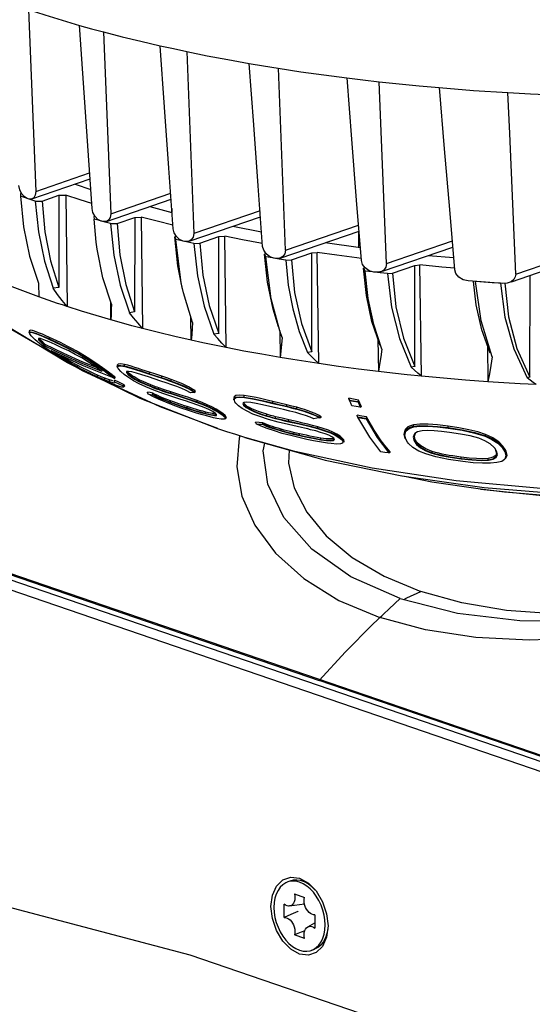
# Model space of a CAD drawing. Extents: x 0 to 420, y 0 to 297.
# Tile 60 of 65: x 355.59 to 362.96, y 212.89 to 227.04. Entities that reach past the tile are written whole.
import ezdxf

# ---------------------------------------------------------------- set-up
doc = ezdxf.new("R2010")
doc.units = 0
doc.header["$LTSCALE"] = 23.1
doc.layers.get('0').update_dxf_attribs({"linetype": 'CONTINUOUS'})
for name, color, linetype in [('02___PRT_ALL_AXES', 7, 'CONTINUOUS'), ('06___PRT_ALL_SURFS', 7, 'CONTINUOUS'), ('AXES', 7, 'CONTINUOUS')]:
    doc.layers.add(name, color=color, linetype=linetype)

msp = doc.modelspace()

# ---------------------------------------------------------------- linework, layer by layer
at = {"color": 7, "linetype": 'CONTINUOUS'}
for p, q in [((355.715, 227.181), (355.82, 224.57)), ((356.63, 224.322), (356.45, 226.956)), ((356.797, 226.861), (356.899, 224.248)), ((357.993, 226.579), (358.094, 223.966)), ((359.412, 223.727), (359.31, 226.339)), ((360.867, 223.533), (360.762, 226.145)), ((362.637, 225.403), (362.612, 225.99)), ((362.725, 223.381), (362.637, 225.403)), ((355.82, 224.57), (356.595, 224.835)), ((355.764, 224.462), (356.601, 224.748)), ((356.385, 224.674), (356.611, 224.597)), ((355.601, 224.537), (355.6, 224.503)), ((355.814, 224.43), (355.6, 224.503)), ((355.601, 224.537), (355.615, 224.541)), ((355.655, 224.494), (355.617, 224.538)), ((355.698, 224.469), (355.655, 224.494)), ((355.912, 224.43), (356.154, 224.513)), ((356.154, 224.513), (356.154, 223.188)), ((356.154, 224.513), (356.252, 224.513)), ((356.252, 224.513), (356.273, 222.915)), ((356.899, 224.248), (357.761, 224.543)), ((355.713, 224.463), (355.698, 224.469)), ((355.814, 224.43), (355.912, 224.43)), ((356.837, 224.138), (357.767, 224.456)), ((356.671, 224.213), (356.654, 224.207)), ((357.459, 224.351), (357.78, 224.268)), ((359.046, 224.292), (358.094, 223.966)), ((356.654, 224.207), (356.659, 224.172)), ((356.689, 223.84), (356.659, 224.172)), ((356.738, 224.15), (356.659, 224.172)), ((356.817, 224.128), (356.738, 224.15)), ((356.78, 224.138), (356.763, 224.142)), ((356.896, 224.107), (356.817, 224.128)), ((356.896, 224.107), (356.989, 224.109)), ((356.989, 224.109), (357.244, 224.196)), ((357.244, 224.196), (357.243, 222.838)), ((357.244, 224.196), (357.336, 224.198)), ((357.336, 224.198), (357.357, 222.6)), ((358.025, 223.854), (359.053, 224.205)), ((359.412, 223.727), (360.464, 224.086)), ((358.655, 224.069), (359.069, 223.99)), ((359.336, 223.611), (360.471, 224)), ((357.834, 223.921), (357.822, 223.917)), ((357.822, 223.917), (357.833, 223.88)), ((357.911, 223.256), (357.833, 223.88)), ((357.92, 223.861), (357.833, 223.88)), ((358.007, 223.842), (357.92, 223.861)), ((357.962, 223.851), (357.943, 223.855)), ((358.095, 223.823), (358.007, 223.842)), ((358.095, 223.823), (358.181, 223.827)), ((358.181, 223.827), (358.454, 223.92)), ((358.452, 222.529), (358.454, 223.92)), ((358.454, 223.92), (358.539, 223.924)), ((358.561, 222.326), (358.539, 223.924)), ((359.081, 223.821), (359.051, 223.827)), ((359.983, 223.833), (360.49, 223.765)), ((360.867, 223.533), (361.813, 223.857)), ((359.132, 223.675), (359.111, 223.668)), ((359.111, 223.668), (359.129, 223.629)), ((359.497, 223.587), (359.792, 223.688)), ((359.789, 222.265), (359.792, 223.688)), ((359.792, 223.688), (359.87, 223.693)), ((359.892, 222.095), (359.87, 223.693)), ((360.806, 223.423), (361.82, 223.77)), ((361.464, 223.648), (361.833, 223.618)), ((359.225, 223.613), (359.129, 223.629)), ((359.322, 223.598), (359.225, 223.613)), ((359.266, 223.606), (359.245, 223.61)), ((359.418, 223.582), (359.322, 223.598)), ((359.418, 223.582), (359.497, 223.587)), ((360.502, 223.607), (360.438, 223.615)), ((360.951, 223.395), (361.275, 223.506)), ((361.272, 222.052), (361.275, 223.506)), ((361.275, 223.506), (361.344, 223.512)), ((361.368, 221.914), (361.344, 223.512)), ((362.725, 223.381), (363.37, 223.602)), ((360.556, 223.472), (360.533, 223.465)), ((360.533, 223.465), (360.56, 223.425)), ((360.666, 223.413), (360.56, 223.425)), ((360.773, 223.4), (360.666, 223.413)), ((360.705, 223.408), (360.682, 223.41)), ((360.88, 223.389), (360.773, 223.4)), ((360.88, 223.389), (360.951, 223.395)), ((362.663, 223.271), (363.309, 223.492)), ((362.928, 221.898), (362.933, 223.364)), ((357.944, 223.111), (357.911, 223.256)), ((356.154, 223.188), (356.072, 223.177)), ((358.074, 222.688), (357.944, 223.111)), ((355.932, 223.031), (355.865, 223.054)), ((356.273, 222.915), (356.202, 223.002)), ((356.273, 222.915), (356.204, 222.938)), ((356.902, 222.723), (356.899, 222.976)), ((357.243, 222.838), (357.168, 222.827)), ((357.052, 222.681), (356.902, 222.723)), ((357.203, 222.64), (357.052, 222.681)), ((358.056, 222.432), (358.052, 222.761)), ((356.495, 221.989), (355.476, 222.581)), ((355.725, 222.563), (355.725, 222.543)), ((355.725, 222.543), (355.734, 222.552)), ((355.726, 222.538), (355.725, 222.543)), ((355.73, 222.53), (355.738, 222.545)), ((355.733, 222.523), (355.73, 222.53)), ((355.734, 222.552), (355.734, 222.573)), ((355.734, 222.552), (355.738, 222.545)), ((355.832, 222.522), (355.917, 222.488)), ((357.357, 222.6), (357.203, 222.64)), ((358.452, 222.529), (358.384, 222.518)), ((359.329, 222.567), (359.334, 222.183)), ((359.366, 222.471), (359.331, 222.567)), ((355.862, 222.455), (355.862, 222.437)), ((355.887, 222.454), (355.862, 222.455)), ((355.862, 222.437), (355.891, 222.402)), ((355.874, 222.455), (355.876, 222.446)), ((355.876, 222.446), (355.903, 222.411)), ((355.891, 222.402), (355.948, 222.35)), ((355.903, 222.411), (355.957, 222.361)), ((355.914, 222.494), (356.016, 222.449)), ((355.917, 222.488), (356.018, 222.443)), ((356.016, 222.471), (355.963, 222.495)), ((356.016, 222.449), (356.016, 222.471)), ((356.016, 222.449), (356.018, 222.443)), ((356.016, 222.449), (356.169, 222.378)), ((356.018, 222.443), (356.17, 222.372)), ((356.169, 222.378), (356.318, 222.303)), ((356.17, 222.372), (356.317, 222.297)), ((358.223, 222.396), (358.056, 222.432)), ((358.391, 222.36), (358.223, 222.396)), ((360.742, 222.444), (360.749, 221.981)), ((356.013, 222.283), (355.905, 222.361)), ((355.957, 222.361), (355.948, 222.35)), ((356.223, 222.216), (355.948, 222.35)), ((355.957, 222.361), (355.957, 222.371)), ((356.226, 222.239), (355.957, 222.371)), ((356.129, 222.205), (356.013, 222.283)), ((356.492, 222.068), (356.041, 222.281)), ((356.496, 222.118), (356.226, 222.239)), ((356.317, 222.297), (356.457, 222.219)), ((356.318, 222.303), (356.46, 222.224)), ((356.46, 222.224), (356.46, 222.245)), ((358.561, 222.326), (358.391, 222.36)), ((359.789, 222.265), (359.729, 222.255)), ((362.316, 222.358), (362.324, 221.834)), ((356.499, 222.093), (356.223, 222.216)), ((356.425, 222.068), (356.326, 222.123)), ((356.425, 222.044), (356.329, 222.097)), ((356.46, 222.224), (356.457, 222.219)), ((356.694, 222.039), (356.496, 222.118)), ((356.776, 221.981), (356.499, 222.093)), ((359.519, 222.153), (359.334, 222.183)), ((359.705, 222.124), (359.519, 222.153)), ((359.892, 222.095), (359.705, 222.124)), ((356.425, 222.044), (356.425, 222.068)), ((356.95, 221.884), (356.492, 222.068)), ((357.612, 221.472), (356.495, 221.989)), ((356.684, 222.075), (356.799, 221.995)), ((356.692, 222.081), (356.809, 222)), ((356.799, 221.995), (356.907, 221.915)), ((356.809, 222), (356.919, 221.921)), ((356.919, 221.933), (356.812, 222.012)), ((356.993, 222.073), (356.993, 222.054)), ((356.993, 222.054), (357.005, 222.068)), ((356.997, 222.039), (356.993, 222.054)), ((357.005, 222.068), (357.042, 222.07)), ((357.042, 222.07), (357.097, 222.061)), ((357.092, 221.938), (357.043, 221.981)), ((357.097, 222.061), (357.097, 222.083)), ((357.097, 222.061), (357.1, 222.054)), ((357.097, 222.061), (357.198, 222.033)), ((357.1, 222.054), (357.2, 222.027)), ((357.125, 221.981), (357.124, 221.965)), ((357.124, 221.965), (357.143, 221.942)), ((357.154, 221.984), (357.125, 221.981)), ((357.136, 221.982), (357.138, 221.973)), ((357.138, 221.973), (357.156, 221.948)), ((357.156, 221.949), (357.143, 221.942)), ((357.156, 221.948), (357.156, 221.96)), ((357.156, 221.948), (357.194, 221.913)), ((357.198, 222.033), (357.323, 221.994)), ((357.2, 222.027), (357.325, 221.988)), ((357.323, 221.994), (357.455, 221.95)), ((357.325, 221.988), (357.457, 221.945)), ((357.455, 221.973), (357.348, 222.008)), ((357.455, 221.95), (357.455, 221.973)), ((357.455, 221.95), (357.457, 221.945)), ((360.954, 221.958), (360.749, 221.981)), ((361.161, 221.935), (360.954, 221.958)), ((361.272, 222.052), (361.221, 222.042)), ((356.709, 221.907), (356.709, 221.931)), ((356.709, 221.907), (356.763, 221.884)), ((356.763, 221.884), (356.812, 221.863)), ((356.905, 221.807), (356.794, 221.854)), ((356.812, 221.863), (356.812, 221.887)), ((356.812, 221.863), (356.85, 221.848)), ((356.85, 221.848), (356.883, 221.836)), ((356.883, 221.836), (356.883, 221.86)), ((356.927, 221.846), (356.883, 221.86)), ((356.994, 221.774), (356.905, 221.807)), ((356.919, 221.921), (356.907, 221.915)), ((356.919, 221.921), (356.919, 221.933)), ((356.931, 221.924), (356.919, 221.933)), ((356.942, 221.916), (356.931, 221.924)), ((356.942, 221.904), (356.942, 221.916)), ((356.952, 221.908), (356.942, 221.916)), ((356.942, 221.904), (356.949, 221.895)), ((356.949, 221.895), (356.957, 221.885)), ((356.95, 221.884), (356.957, 221.885)), ((356.964, 221.898), (356.952, 221.908)), ((356.955, 221.832), (356.955, 221.855)), ((357.023, 221.823), (356.955, 221.855)), ((356.957, 221.885), (356.964, 221.894)), ((356.964, 221.894), (356.964, 221.898)), ((357.09, 221.791), (357.023, 221.823)), ((357.143, 221.942), (357.185, 221.908)), ((357.185, 221.908), (357.242, 221.872)), ((357.194, 221.913), (357.247, 221.877)), ((357.247, 221.877), (357.314, 221.841)), ((357.314, 221.841), (357.392, 221.804)), ((357.576, 221.91), (357.636, 221.891)), ((357.577, 221.905), (357.637, 221.885)), ((357.636, 221.891), (357.636, 221.913)), ((357.636, 221.891), (357.637, 221.885)), ((357.769, 221.845), (357.769, 221.867)), ((357.769, 221.845), (357.769, 221.839)), ((361.368, 221.914), (361.161, 221.935)), ((362.555, 221.819), (362.324, 221.834)), ((362.787, 221.805), (362.555, 221.819)), ((362.928, 221.898), (362.887, 221.889)), ((357.077, 221.774), (357.084, 221.78)), ((357.077, 221.774), (357.08, 221.758)), ((357.08, 221.758), (357.094, 221.767)), ((357.084, 221.78), (357.09, 221.784)), ((357.09, 221.784), (357.09, 221.791)), ((357.097, 221.778), (357.09, 221.791)), ((357.09, 221.784), (357.097, 221.771)), ((357.097, 221.771), (357.094, 221.767)), ((357.097, 221.771), (357.097, 221.778)), ((357.392, 221.804), (357.475, 221.769)), ((357.392, 221.798), (357.476, 221.764)), ((357.427, 221.677), (357.427, 221.686)), ((357.466, 221.678), (357.427, 221.686)), ((357.427, 221.677), (357.434, 221.661)), ((357.505, 221.67), (357.466, 221.678)), ((357.475, 221.769), (357.475, 221.79)), ((357.475, 221.769), (357.476, 221.764)), ((357.505, 221.653), (357.505, 221.67)), ((357.591, 221.727), (357.591, 221.747)), ((357.591, 221.727), (357.592, 221.721)), ((357.761, 221.67), (357.761, 221.69)), ((357.82, 221.671), (357.761, 221.69)), ((357.761, 221.67), (357.762, 221.664)), ((357.761, 221.67), (357.892, 221.628)), ((357.88, 221.652), (357.82, 221.671)), ((358.039, 221.722), (358.108, 221.682)), ((358.04, 221.729), (358.112, 221.69)), ((358.112, 221.69), (358.108, 221.682)), ((358.112, 221.69), (358.112, 221.708)), ((363.019, 221.793), (362.787, 221.805)), ((357.502, 221.647), (357.505, 221.653)), ((357.688, 221.569), (357.759, 221.541)), ((357.689, 221.563), (357.759, 221.535)), ((357.759, 221.56), (357.718, 221.575)), ((357.759, 221.541), (357.759, 221.56)), ((357.759, 221.541), (357.759, 221.535)), ((357.762, 221.664), (357.893, 221.622)), ((357.892, 221.628), (358.02, 221.586)), ((357.893, 221.622), (358.021, 221.58)), ((358.072, 221.588), (358.006, 221.611)), ((358.02, 221.586), (358.14, 221.544)), ((358.021, 221.58), (358.14, 221.538)), ((358.14, 221.564), (358.072, 221.588)), ((358.14, 221.544), (358.14, 221.564)), ((358.14, 221.544), (358.14, 221.538)), ((358.671, 221.575), (358.669, 221.586)), ((358.685, 221.548), (358.677, 221.565)), ((358.698, 221.529), (358.685, 221.548)), ((358.806, 221.532), (358.799, 221.52)), ((358.817, 221.536), (358.813, 221.529)), ((358.813, 221.529), (358.823, 221.505)), ((358.816, 221.528), (358.814, 221.534)), ((358.823, 221.516), (358.816, 221.528)), ((358.82, 221.615), (358.82, 221.637)), ((358.82, 221.615), (358.823, 221.609)), ((358.82, 221.615), (358.938, 221.595)), ((358.823, 221.609), (358.94, 221.589)), ((358.938, 221.595), (359.075, 221.565)), ((358.94, 221.589), (359.076, 221.56)), ((359.075, 221.565), (359.23, 221.53)), ((359.076, 221.56), (359.231, 221.524)), ((359.23, 221.53), (359.23, 221.552)), ((359.23, 221.53), (359.231, 221.524)), ((360.324, 221.583), (360.324, 221.597)), ((360.393, 221.584), (360.324, 221.597)), ((360.324, 221.583), (360.331, 221.572)), ((360.331, 221.572), (360.392, 221.56)), ((360.334, 221.566), (360.331, 221.572)), ((360.334, 221.566), (360.393, 221.555)), ((360.352, 221.527), (360.334, 221.566)), ((360.369, 221.489), (360.352, 221.527)), ((360.392, 221.56), (360.454, 221.549)), ((360.461, 221.572), (360.393, 221.584)), ((360.393, 221.555), (360.452, 221.544)), ((360.452, 221.544), (360.454, 221.549)), ((360.452, 221.544), (360.47, 221.506)), ((360.454, 221.549), (360.461, 221.559)), ((360.461, 221.559), (360.461, 221.572)), ((360.482, 221.527), (360.461, 221.572)), ((360.461, 221.559), (360.481, 221.516)), ((360.503, 221.482), (360.482, 221.527)), ((358.44, 221.161), (357.612, 221.472)), ((357.92, 221.503), (357.88, 221.516)), ((357.997, 221.459), (357.997, 221.477)), ((357.997, 221.459), (357.999, 221.452)), ((357.997, 221.459), (358.095, 221.428)), ((357.999, 221.452), (358.097, 221.422)), ((358.095, 221.428), (358.189, 221.401)), ((358.097, 221.422), (358.191, 221.394)), ((358.189, 221.401), (358.269, 221.379)), ((358.191, 221.394), (358.272, 221.372)), ((358.269, 221.379), (358.269, 221.398)), ((358.322, 221.47), (358.399, 221.433)), ((358.359, 221.379), (358.333, 221.383)), ((358.42, 221.365), (358.4, 221.384)), ((358.452, 221.391), (358.5, 221.358)), ((358.799, 221.52), (358.81, 221.497)), ((358.823, 221.505), (358.81, 221.497)), ((358.823, 221.505), (358.823, 221.516)), ((358.969, 221.401), (359.053, 221.37)), ((358.972, 221.407), (359.054, 221.375)), ((359.025, 221.406), (358.974, 221.426)), ((359.082, 221.386), (359.025, 221.406)), ((359.143, 221.367), (359.082, 221.386)), ((359.365, 221.498), (359.431, 221.482)), ((359.366, 221.492), (359.432, 221.477)), ((359.431, 221.482), (359.431, 221.504)), ((359.431, 221.482), (359.432, 221.477)), ((359.577, 221.445), (359.577, 221.467)), ((359.577, 221.445), (359.577, 221.44)), ((360.47, 221.506), (360.487, 221.468)), ((360.481, 221.516), (360.5, 221.474)), ((360.487, 221.468), (360.5, 221.474)), ((360.5, 221.474), (360.503, 221.478)), ((360.503, 221.478), (360.503, 221.482)), ((358.269, 221.379), (358.272, 221.372)), ((358.269, 221.379), (358.335, 221.364)), ((358.272, 221.372), (358.339, 221.357)), ((358.38, 221.376), (358.359, 221.379)), ((358.511, 221.365), (358.5, 221.358)), ((358.511, 221.365), (358.511, 221.377)), ((358.543, 221.35), (358.511, 221.377)), ((358.54, 221.3), (358.529, 221.296)), ((358.54, 221.3), (358.555, 221.31)), ((358.544, 221.306), (358.54, 221.3)), ((358.558, 221.329), (358.543, 221.35)), ((358.983, 221.247), (358.983, 221.256)), ((359.034, 221.251), (358.983, 221.256)), ((359.085, 221.246), (359.034, 221.251)), ((359.053, 221.37), (359.143, 221.341)), ((359.054, 221.375), (359.143, 221.346)), ((359.085, 221.23), (359.085, 221.246)), ((359.143, 221.346), (359.143, 221.367)), ((359.143, 221.346), (359.143, 221.341)), ((359.27, 221.312), (359.27, 221.332)), ((359.27, 221.312), (359.271, 221.306)), ((359.46, 221.267), (359.46, 221.287)), ((359.46, 221.267), (359.461, 221.261)), ((359.46, 221.267), (359.607, 221.234)), ((359.461, 221.261), (359.607, 221.228)), ((359.85, 221.352), (359.917, 221.319)), ((359.927, 221.332), (359.885, 221.355)), ((359.908, 221.314), (359.917, 221.319)), ((359.917, 221.319), (359.922, 221.323)), ((359.922, 221.323), (359.927, 221.327)), ((359.927, 221.327), (359.927, 221.332)), ((360.443, 221.34), (360.443, 221.354)), ((360.511, 221.341), (360.443, 221.354)), ((360.443, 221.34), (360.449, 221.33)), ((360.449, 221.33), (360.511, 221.319)), ((360.453, 221.324), (360.449, 221.33)), ((360.453, 221.324), (360.512, 221.313)), ((360.626, 221.036), (360.453, 221.324)), ((360.579, 221.329), (360.511, 221.341)), ((360.511, 221.319), (360.573, 221.308)), ((360.512, 221.313), (360.571, 221.303)), ((360.571, 221.303), (360.731, 221.034)), ((360.573, 221.308), (360.579, 221.317)), ((360.579, 221.317), (360.579, 221.329)), ((360.579, 221.317), (360.742, 221.044)), ((359.081, 221.223), (359.085, 221.23)), ((359.349, 221.134), (359.349, 221.153)), ((359.349, 221.134), (359.349, 221.128)), ((359.518, 221.204), (359.455, 221.219)), ((359.645, 221.176), (359.518, 221.204)), ((359.607, 221.234), (359.748, 221.2)), ((359.607, 221.228), (359.748, 221.195)), ((359.748, 221.2), (359.876, 221.167)), ((359.748, 221.195), (359.875, 221.161)), ((359.876, 221.167), (359.875, 221.161)), ((359.876, 221.167), (359.876, 221.187)), ((360.058, 221.099), (360.128, 221.067)), ((360.063, 221.105), (360.136, 221.073)), ((361.128, 221.073), (361.143, 221.125)), ((361.256, 221.195), (361.256, 221.216)), ((361.256, 221.195), (361.26, 221.188)), ((361.312, 221.115), (361.275, 221.093)), ((361.379, 221.131), (361.312, 221.115)), ((361.75, 221.175), (361.75, 221.197)), ((361.75, 221.175), (361.75, 221.169)), ((358.829, 221.033), (359.847, 220.744)), ((359.613, 221.068), (359.613, 221.087)), ((359.613, 221.068), (359.614, 221.062)), ((359.828, 221.023), (359.921, 221.007)), ((359.83, 221.017), (359.923, 221.001)), ((359.921, 221.007), (359.921, 221.026)), ((359.921, 221.007), (359.923, 221.001)), ((360.107, 221.023), (360.079, 221.044)), ((360.23, 221.012), (360.218, 221.004)), ((360.218, 221.004), (360.24, 220.974)), ((360.23, 221.012), (360.23, 221.023)), ((360.25, 220.998), (360.23, 221.023)), ((360.24, 220.974), (360.234, 220.953)), ((360.254, 220.976), (360.248, 220.964)), ((360.254, 220.984), (360.25, 220.998)), ((360.254, 220.976), (360.254, 220.984)), ((360.784, 220.83), (360.626, 221.036)), ((360.731, 221.034), (360.901, 220.811)), ((360.742, 221.044), (360.915, 220.818)), ((360.916, 220.826), (360.799, 220.973)), ((361.135, 221.02), (361.12, 221.082)), ((361.143, 221.01), (361.128, 221.073)), ((361.135, 221.02), (361.143, 221.01)), ((361.167, 220.966), (361.143, 221.01)), ((361.251, 221.04), (361.263, 220.988)), ((361.278, 221.092), (361.263, 221.048)), ((361.263, 221.048), (361.275, 220.997)), ((361.275, 220.997), (361.263, 220.988)), ((361.275, 220.997), (361.275, 221.008)), ((362.288, 221.057), (362.283, 221.051)), ((362.288, 221.057), (362.288, 221.077)), ((362.288, 221.057), (362.389, 221.013)), ((360.901, 220.811), (360.915, 220.818)), ((360.915, 220.818), (360.916, 220.822)), ((360.916, 220.822), (360.916, 220.826)), ((361.354, 220.885), (361.43, 220.843)), ((361.43, 220.843), (361.519, 220.809)), ((361.524, 220.833), (361.431, 220.869)), ((361.437, 220.849), (361.524, 220.815)), ((361.524, 220.815), (361.524, 220.833)), ((362.422, 220.879), (362.413, 220.89)), ((362.448, 220.836), (362.422, 220.879)), ((362.451, 220.797), (362.439, 220.846)), ((362.46, 220.787), (362.448, 220.836)), ((362.58, 220.835), (362.569, 220.826)), ((362.569, 220.826), (362.584, 220.768)), ((362.58, 220.835), (362.58, 220.847)), ((362.595, 220.788), (362.58, 220.847)), ((362.58, 220.835), (362.595, 220.777)), ((361.524, 220.815), (361.519, 220.809)), ((361.938, 220.733), (361.938, 220.752)), ((361.938, 220.733), (361.939, 220.727)), ((362.328, 220.714), (362.328, 220.733)), ((362.328, 220.714), (362.332, 220.708)), ((362.332, 220.708), (362.4, 220.721)), ((362.4, 220.721), (362.444, 220.748)), ((362.449, 220.805), (362.44, 220.776)), ((362.444, 220.748), (362.46, 220.787)), ((362.568, 220.722), (362.562, 220.716)), ((362.584, 220.768), (362.568, 220.722)), ((362.595, 220.777), (362.595, 220.788)), ((366.787, 215.111), (352.822, 219.887)), ((366.73, 215.219), (353.084, 219.887)), ((366.619, 215.024), (352.61, 219.815)), ((359.488, 214.663), (359.446, 214.648)), ((359.741, 214.631), (359.853, 214.519)), ((359.542, 214.476), (359.687, 214.426)), ((359.767, 214.549), (359.718, 214.59)), ((359.813, 214.5), (359.767, 214.549)), ((359.855, 214.443), (359.813, 214.5)), ((359.393, 214.136), (359.393, 214.328)), ((359.471, 214.303), (359.685, 214.334)), ((359.892, 214.381), (359.855, 214.443)), ((359.836, 214.177), (359.836, 213.985)), ((359.732, 214.001), (359.836, 214.061)), ((359.687, 213.837), (359.542, 213.887)), ((360.024, 214.016), (360.004, 213.855)), ((360.004, 213.855), (359.946, 213.723)), ((359.825, 213.679), (359.783, 213.664)), ((359.783, 213.664), (359.813, 213.677))]:
    msp.add_line(p, q, dxfattribs=at)
at = {"color": 3, "linetype": 'CONTINUOUS'}
for p, q in [((356.277, 222.106), (355.331, 222.676)), ((357.32, 221.595), (356.277, 222.106)), ((358.441, 221.16), (357.32, 221.595))]:
    msp.add_line(p, q, dxfattribs=at)
at = {"color": 7, "linetype": 'CONTINUOUS'}
for points in [[(355.713, 227.181), (355.953, 227.104), (356.198, 227.028), (356.449, 226.955)], [(356.449, 226.955), (356.621, 226.907), (356.796, 226.86)], [(356.796, 226.86), (357.062, 226.792), (357.333, 226.726), (357.61, 226.662)], [(357.61, 226.662), (357.8, 226.62), (357.992, 226.579)], [(357.797, 224.03), (357.735, 224.903), (357.673, 225.781), (357.611, 226.662)], [(357.992, 226.579), (358.286, 226.519), (358.585, 226.462), (358.888, 226.408)], [(358.888, 226.408), (359.098, 226.373), (359.309, 226.339)], [(359.084, 223.78), (359.02, 224.651), (358.955, 225.527), (358.889, 226.409)], [(359.309, 226.339), (359.634, 226.289), (359.963, 226.243), (360.296, 226.199)], [(360.296, 226.199), (360.527, 226.171), (360.76, 226.144)], [(360.505, 223.575), (360.436, 224.444), (360.367, 225.319), (360.298, 226.2)], [(360.76, 226.144), (361.047, 226.114), (361.335, 226.086), (361.625, 226.06)], [(361.625, 226.06), (362.115, 226.021), (362.61, 225.99)], [(361.848, 223.441), (361.775, 224.307), (361.701, 225.18), (361.627, 226.06)], [(362.61, 225.99), (362.937, 225.972), (363.266, 225.958), (363.595, 225.946)], [(355.617, 224.538), (355.59, 224.594), (355.578, 224.653)], [(355.6, 224.503), (355.646, 224.059), (355.732, 223.639), (355.859, 223.25)], [(355.82, 224.57), (355.813, 224.517), (355.791, 224.479), (355.764, 224.462)], [(356.625, 224.397), (356.457, 224.448), (356.252, 224.513)], [(355.764, 224.462), (355.756, 224.46), (355.713, 224.463)], [(355.814, 224.43), (355.859, 223.986), (355.946, 223.566), (356.072, 223.177)], [(355.912, 224.43), (355.951, 223.99), (356.032, 223.574), (356.154, 223.188)], [(356.763, 224.142), (356.715, 224.166), (356.673, 224.209), (356.643, 224.264), (356.63, 224.322)], [(356.899, 224.248), (356.892, 224.196), (356.867, 224.156), (356.837, 224.138)], [(356.837, 224.138), (356.828, 224.136), (356.78, 224.138)], [(356.896, 224.107), (356.944, 223.652), (357.035, 223.223), (357.168, 222.827)], [(356.989, 224.109), (357.03, 223.657), (357.115, 223.231), (357.243, 222.838)], [(357.793, 224.086), (357.565, 224.14), (357.336, 224.198)], [(357.943, 223.855), (357.89, 223.878), (357.843, 223.919), (357.811, 223.973), (357.797, 224.03)], [(358.094, 223.966), (358.086, 223.914), (358.058, 223.873), (358.025, 223.854)], [(356.908, 222.948), (356.786, 223.329), (356.703, 223.739), (356.689, 223.84)], [(357.931, 223.163), (357.865, 223.499), (357.822, 223.917)], [(358.025, 223.854), (358.015, 223.851), (357.962, 223.851)], [(358.095, 223.823), (358.145, 223.358), (358.242, 222.921), (358.384, 222.518)], [(358.181, 223.827), (358.225, 223.365), (358.315, 222.93), (358.452, 222.529)], [(359.051, 223.827), (358.793, 223.874), (358.539, 223.924)], [(359.245, 223.61), (359.185, 223.631), (359.134, 223.671), (359.099, 223.724), (359.084, 223.78)], [(359.311, 222.625), (359.234, 222.879), (359.154, 223.263), (359.111, 223.668)], [(359.412, 223.727), (359.403, 223.674), (359.373, 223.632), (359.336, 223.611)], [(360.438, 223.615), (360.152, 223.653), (359.87, 223.693)], [(359.331, 222.567), (359.206, 223.024), (359.129, 223.629)], [(359.336, 223.611), (359.325, 223.608), (359.266, 223.606)], [(359.418, 223.582), (359.453, 223.224), (359.517, 222.881), (359.609, 222.557), (359.729, 222.255)], [(359.497, 223.587), (359.543, 223.115), (359.641, 222.672), (359.789, 222.265)], [(360.682, 223.41), (360.615, 223.43), (360.558, 223.469), (360.52, 223.52), (360.505, 223.575)], [(360.867, 223.533), (360.857, 223.482), (360.825, 223.439), (360.782, 223.415)], [(361.85, 223.466), (361.66, 223.482), (361.344, 223.512)], [(360.772, 222.353), (360.656, 222.702), (360.577, 223.074), (360.533, 223.465)], [(360.796, 222.303), (360.681, 222.655), (360.602, 223.03), (360.56, 223.425)], [(360.782, 223.415), (360.771, 223.412), (360.705, 223.408)], [(360.88, 223.389), (360.937, 222.906), (361.051, 222.455), (361.221, 222.042)], [(360.951, 223.395), (361.001, 222.913), (361.108, 222.463), (361.272, 222.052)], [(362.042, 223.282), (361.967, 223.3), (361.905, 223.338), (361.865, 223.388), (361.848, 223.441)], [(362.725, 223.381), (362.718, 223.34), (362.695, 223.302), (362.657, 223.272), (362.628, 223.259)], [(355.865, 223.054), (355.671, 223.125), (355.482, 223.198), (355.298, 223.272)], [(355.859, 223.25), (355.861, 223.183), (355.863, 223.118), (355.865, 223.054)], [(362.541, 223.248), (362.291, 223.264), (362.042, 223.282)], [(362.356, 222.244), (362.238, 222.581), (362.156, 222.939), (362.117, 223.276)], [(362.387, 222.191), (362.225, 222.71), (362.147, 223.274)], [(362.504, 223.251), (362.385, 223.258), (362.266, 223.266), (362.147, 223.274)], [(362.504, 223.251), (362.568, 222.762), (362.695, 222.306), (362.887, 221.889)], [(362.628, 223.259), (362.603, 223.252), (362.541, 223.248)], [(362.567, 223.251), (362.622, 222.769), (362.742, 222.313), (362.928, 221.898)], [(356.202, 223.002), (356.135, 223.089), (356.072, 223.177)], [(356.067, 222.984), (355.999, 223.007), (355.932, 223.031)], [(356.204, 222.938), (356.135, 222.961), (356.067, 222.984)], [(356.908, 222.948), (356.906, 222.871), (356.904, 222.796), (356.902, 222.723)], [(356.902, 222.723), (356.688, 222.785), (356.478, 222.849), (356.273, 222.915)], [(357.357, 222.6), (357.291, 222.675), (357.228, 222.751), (357.168, 222.827)], [(358.074, 222.688), (358.069, 222.6), (358.063, 222.514), (358.056, 222.432)], [(355.734, 222.573), (355.725, 222.566), (355.725, 222.563)], [(355.905, 222.361), (355.814, 222.435), (355.755, 222.493), (355.733, 222.523)], [(355.963, 222.495), (355.916, 222.516), (355.874, 222.533), (355.836, 222.548), (355.802, 222.56), (355.773, 222.569), (355.75, 222.574), (355.734, 222.573)], [(355.734, 222.552), (355.768, 222.549), (355.829, 222.529), (355.914, 222.494)], [(355.738, 222.545), (355.772, 222.542), (355.832, 222.522)], [(358.056, 222.432), (357.819, 222.486), (357.586, 222.542), (357.357, 222.6)], [(358.561, 222.326), (358.499, 222.389), (358.44, 222.454), (358.384, 222.518)], [(355.957, 222.371), (355.921, 222.402), (355.895, 222.428), (355.878, 222.449)], [(356.101, 222.369), (356.011, 222.408), (355.938, 222.438), (355.887, 222.454)], [(356.175, 222.397), (356.122, 222.422), (356.07, 222.446), (356.016, 222.471)], [(356.341, 222.311), (356.283, 222.342), (356.228, 222.37), (356.175, 222.397)], [(359.366, 222.471), (359.356, 222.372), (359.346, 222.276), (359.334, 222.183)], [(356.329, 222.097), (356.232, 222.154), (356.135, 222.216), (356.041, 222.281)], [(356.389, 222.228), (356.294, 222.277), (356.197, 222.324), (356.101, 222.369)], [(356.46, 222.245), (356.4, 222.279), (356.341, 222.311)], [(356.812, 222.012), (356.7, 222.091), (356.582, 222.17), (356.46, 222.245)], [(359.334, 222.183), (359.073, 222.229), (358.815, 222.276), (358.561, 222.326)], [(359.892, 222.095), (359.836, 222.148), (359.781, 222.201), (359.729, 222.255)], [(360.796, 222.303), (360.782, 222.191), (360.766, 222.084), (360.749, 221.981)], [(356.356, 222.07), (356.245, 222.134), (356.129, 222.205)], [(356.326, 222.123), (356.229, 222.18), (356.155, 222.227)], [(356.776, 221.981), (356.679, 222.049), (356.579, 222.116), (356.481, 222.176), (356.389, 222.228)], [(356.457, 222.219), (356.568, 222.152), (356.684, 222.075)], [(356.46, 222.224), (356.573, 222.157), (356.692, 222.081)], [(357.097, 222.083), (357.043, 222.091), (357.006, 222.089), (356.993, 222.073)], [(360.749, 221.981), (360.461, 222.017), (360.175, 222.055), (359.892, 222.095)], [(362.387, 222.191), (362.368, 222.067), (362.347, 221.948), (362.324, 221.834)], [(356.794, 221.854), (356.68, 221.905), (356.568, 221.959), (356.46, 222.014), (356.356, 222.07)], [(356.709, 221.931), (356.667, 221.95), (356.627, 221.968), (356.588, 221.986), (356.549, 222.005), (356.509, 222.025), (356.468, 222.045), (356.425, 222.068)], [(356.425, 222.044), (356.469, 222.021), (356.511, 222), (356.552, 221.98), (356.591, 221.961), (356.629, 221.943), (356.668, 221.925), (356.709, 221.907)], [(357.003, 222.028), (356.998, 222.045), (357.01, 222.06)], [(357.043, 221.981), (357.009, 222.019), (357.003, 222.028)], [(357.01, 222.06), (357.046, 222.063), (357.1, 222.054)], [(357.348, 222.008), (357.296, 222.025), (357.244, 222.041), (357.193, 222.057), (357.144, 222.071), (357.097, 222.083)], [(357.156, 221.96), (357.145, 221.972), (357.138, 221.982), (357.138, 221.983)], [(357.268, 221.958), (357.203, 221.975), (357.154, 221.984)], [(357.204, 221.922), (357.177, 221.942), (357.156, 221.96)], [(357.618, 221.845), (357.442, 221.903), (357.348, 221.933), (357.268, 221.958)], [(357.636, 221.913), (357.547, 221.942), (357.455, 221.973)], [(357.455, 221.95), (357.516, 221.93), (357.576, 221.91)], [(361.368, 221.914), (361.317, 221.956), (361.268, 221.999), (361.221, 222.042)], [(356.812, 221.887), (356.763, 221.907), (356.709, 221.931)], [(356.883, 221.86), (356.85, 221.872), (356.812, 221.887)], [(356.883, 221.836), (356.927, 221.823), (356.953, 221.821), (356.957, 221.826)], [(356.907, 221.915), (356.927, 221.9), (356.95, 221.884)], [(356.919, 221.921), (356.931, 221.913), (356.942, 221.904)], [(356.955, 221.832), (357.016, 221.803), (357.077, 221.774)], [(357.403, 221.762), (357.309, 221.806), (357.226, 221.85), (357.153, 221.895), (357.092, 221.938)], [(357.273, 221.882), (357.235, 221.903), (357.204, 221.922)], [(357.242, 221.872), (357.312, 221.835), (357.392, 221.798)], [(357.365, 221.836), (357.316, 221.859), (357.273, 221.882)], [(357.475, 221.79), (357.419, 221.813), (357.365, 221.836)], [(357.457, 221.945), (357.517, 221.925), (357.577, 221.905)], [(357.776, 221.791), (357.698, 221.818), (357.618, 221.845)], [(357.769, 221.867), (357.704, 221.89), (357.636, 221.913)], [(357.636, 221.891), (357.681, 221.875), (357.725, 221.86), (357.769, 221.845)], [(357.637, 221.885), (357.682, 221.87), (357.726, 221.854), (357.769, 221.839)], [(358.112, 221.708), (358.067, 221.734), (358.019, 221.76), (357.97, 221.784), (357.92, 221.807), (357.871, 221.827), (357.82, 221.847), (357.769, 221.867)], [(357.769, 221.845), (357.866, 221.807), (357.958, 221.769), (358.04, 221.729)], [(357.769, 221.839), (357.868, 221.801), (357.959, 221.762), (358.039, 221.722)], [(362.324, 221.834), (362.003, 221.858), (361.685, 221.885), (361.368, 221.914)], [(363.019, 221.793), (362.974, 221.825), (362.93, 221.857), (362.887, 221.889)], [(357.08, 221.758), (357.053, 221.758), (356.994, 221.774)], [(357.78, 221.622), (357.648, 221.667), (357.52, 221.714), (357.403, 221.762)], [(357.591, 221.747), (357.568, 221.755), (357.545, 221.763), (357.522, 221.772), (357.499, 221.78), (357.475, 221.79)], [(357.475, 221.769), (357.513, 221.755), (357.552, 221.74), (357.591, 221.727)], [(357.476, 221.764), (357.514, 221.749), (357.553, 221.734), (357.592, 221.721)], [(357.718, 221.575), (357.681, 221.59), (357.645, 221.605), (357.61, 221.62), (357.575, 221.636), (357.54, 221.653), (357.505, 221.67)], [(357.761, 221.69), (357.673, 221.719), (357.591, 221.747)], [(357.591, 221.727), (357.647, 221.707), (357.703, 221.688), (357.761, 221.67)], [(357.592, 221.721), (357.648, 221.701), (357.705, 221.682), (357.762, 221.664)], [(358.044, 221.677), (357.986, 221.707), (357.92, 221.736), (357.849, 221.764), (357.776, 221.791)], [(358.108, 221.682), (358.076, 221.68), (358.044, 221.677)], [(357.434, 221.661), (357.468, 221.653), (357.502, 221.647)], [(358.032, 221.417), (357.912, 221.457), (357.799, 221.498), (357.692, 221.539), (357.594, 221.581), (357.506, 221.622), (357.434, 221.661)], [(357.502, 221.647), (357.558, 221.619), (357.621, 221.591), (357.689, 221.563)], [(357.505, 221.653), (357.559, 221.625), (357.621, 221.597), (357.688, 221.569)], [(357.88, 221.516), (357.841, 221.53), (357.8, 221.544), (357.759, 221.56)], [(357.759, 221.541), (357.836, 221.513), (357.917, 221.485), (357.997, 221.459)], [(357.759, 221.535), (357.838, 221.506), (357.918, 221.479), (357.999, 221.452)], [(357.99, 221.554), (357.895, 221.585), (357.837, 221.603), (357.78, 221.622)], [(358.006, 221.611), (357.942, 221.632), (357.88, 221.652)], [(358.068, 221.529), (358.029, 221.542), (357.99, 221.554)], [(358.4, 221.384), (358.366, 221.407), (358.32, 221.431), (358.265, 221.456), (358.203, 221.481), (358.136, 221.505), (358.068, 221.529)], [(358.354, 221.473), (358.288, 221.504), (358.215, 221.535), (358.14, 221.564)], [(358.14, 221.544), (358.236, 221.507), (358.322, 221.47)], [(358.14, 221.538), (358.234, 221.502), (358.318, 221.464)], [(358.82, 221.637), (358.752, 221.641), (358.7, 221.636), (358.673, 221.619), (358.669, 221.604)], [(358.669, 221.586), (358.673, 221.6), (358.7, 221.615), (358.751, 221.62), (358.82, 221.615)], [(358.677, 221.565), (358.679, 221.592), (358.705, 221.608)], [(359.041, 221.333), (358.942, 221.371), (358.859, 221.41), (358.79, 221.45), (358.737, 221.489), (358.698, 221.529)], [(358.705, 221.608), (358.755, 221.613), (358.823, 221.609)], [(358.852, 221.541), (358.812, 221.536), (358.806, 221.532)], [(359.23, 221.552), (359.17, 221.566), (359.11, 221.58), (359.051, 221.593), (358.992, 221.606), (358.933, 221.618), (358.876, 221.629), (358.82, 221.637)], [(358.99, 221.523), (358.913, 221.536), (358.852, 221.541)], [(359.297, 221.455), (359.188, 221.48), (359.083, 221.504), (358.99, 221.523)], [(359.431, 221.504), (359.333, 221.528), (359.23, 221.552)], [(359.23, 221.53), (359.298, 221.514), (359.365, 221.498)], [(359.231, 221.524), (359.298, 221.508), (359.366, 221.492)], [(357.997, 221.477), (357.959, 221.49), (357.92, 221.503)], [(358.086, 221.45), (358.042, 221.463), (357.997, 221.477)], [(358.278, 221.343), (358.2, 221.365), (358.117, 221.39), (358.032, 221.417)], [(358.269, 221.398), (358.223, 221.41), (358.177, 221.423), (358.131, 221.436), (358.086, 221.45)], [(358.333, 221.383), (358.303, 221.39), (358.269, 221.398)], [(358.318, 221.464), (358.392, 221.427), (358.452, 221.391)], [(358.511, 221.377), (358.469, 221.407), (358.415, 221.441), (358.354, 221.473)], [(358.399, 221.433), (358.462, 221.398), (358.511, 221.365)], [(358.81, 221.497), (358.845, 221.466), (358.898, 221.434), (358.969, 221.401)], [(358.974, 221.426), (358.929, 221.445), (358.893, 221.464), (358.863, 221.481), (358.84, 221.499), (358.823, 221.516)], [(358.823, 221.505), (358.855, 221.472), (358.904, 221.439), (358.972, 221.407)], [(359.559, 221.392), (359.474, 221.414), (359.385, 221.435), (359.297, 221.455)], [(359.577, 221.467), (359.506, 221.486), (359.431, 221.504)], [(359.431, 221.482), (359.481, 221.47), (359.529, 221.458), (359.577, 221.445)], [(359.432, 221.477), (359.481, 221.465), (359.53, 221.452), (359.577, 221.44)], [(359.821, 221.304), (359.765, 221.328), (359.701, 221.35), (359.632, 221.371), (359.559, 221.392)], [(359.885, 221.355), (359.838, 221.378), (359.788, 221.399), (359.737, 221.418), (359.686, 221.435), (359.632, 221.452), (359.577, 221.467)], [(359.577, 221.445), (359.677, 221.416), (359.77, 221.385), (359.85, 221.352)], [(359.577, 221.44), (359.675, 221.411), (359.765, 221.38), (359.843, 221.348), (359.908, 221.314)], [(360.487, 221.468), (360.428, 221.479), (360.369, 221.489)], [(358.423, 221.307), (358.379, 221.316), (358.33, 221.329), (358.278, 221.343)], [(358.335, 221.364), (358.385, 221.357), (358.412, 221.361), (358.416, 221.367)], [(358.339, 221.357), (358.389, 221.35), (358.418, 221.352), (358.42, 221.365)], [(358.408, 221.377), (358.407, 221.376), (358.396, 221.375), (358.38, 221.376)], [(358.529, 221.296), (358.488, 221.296), (358.423, 221.307)], [(358.5, 221.358), (358.535, 221.326), (358.544, 221.306)], [(358.511, 221.365), (358.548, 221.335), (358.558, 221.317)], [(358.558, 221.317), (358.558, 221.315), (358.555, 221.31)], [(358.983, 221.247), (358.988, 221.239), (358.992, 221.231)], [(359.455, 221.219), (359.307, 221.255), (359.168, 221.293), (359.041, 221.333)], [(359.349, 221.153), (359.305, 221.166), (359.265, 221.178), (359.227, 221.19), (359.19, 221.203), (359.154, 221.217), (359.118, 221.231), (359.085, 221.246)], [(359.27, 221.332), (359.245, 221.338), (359.22, 221.345), (359.195, 221.352), (359.169, 221.359), (359.143, 221.367)], [(359.143, 221.346), (359.184, 221.334), (359.227, 221.323), (359.27, 221.312)], [(359.143, 221.341), (359.185, 221.329), (359.228, 221.317), (359.271, 221.306)], [(359.46, 221.287), (359.363, 221.309), (359.27, 221.332)], [(359.27, 221.312), (359.333, 221.296), (359.396, 221.281), (359.46, 221.267)], [(359.271, 221.306), (359.333, 221.29), (359.397, 221.275), (359.461, 221.261)], [(359.732, 221.224), (359.662, 221.241), (359.594, 221.257), (359.527, 221.272), (359.46, 221.287)], [(359.908, 221.314), (359.864, 221.309), (359.821, 221.304)], [(360.57, 221.303), (360.572, 221.306), (360.573, 221.308)], [(360.799, 220.973), (360.687, 221.141), (360.579, 221.329)], [(358.992, 221.231), (359.036, 221.227), (359.081, 221.223)], [(359.624, 221.028), (359.491, 221.06), (359.367, 221.093), (359.253, 221.127), (359.15, 221.162), (359.061, 221.198), (358.992, 221.231)], [(359.081, 221.223), (359.136, 221.198), (359.201, 221.174), (359.272, 221.151), (359.349, 221.128)], [(359.085, 221.23), (359.138, 221.205), (359.201, 221.181), (359.272, 221.157), (359.349, 221.134)], [(359.613, 221.087), (359.569, 221.097), (359.526, 221.107), (359.482, 221.118), (359.438, 221.129), (359.394, 221.14), (359.349, 221.153)], [(359.349, 221.134), (359.434, 221.111), (359.523, 221.089), (359.613, 221.068)], [(359.349, 221.128), (359.434, 221.105), (359.524, 221.083), (359.614, 221.062)], [(359.774, 221.146), (359.732, 221.156), (359.688, 221.166), (359.645, 221.176)], [(359.876, 221.187), (359.803, 221.207), (359.732, 221.224)], [(360.079, 221.044), (360.037, 221.065), (359.982, 221.086), (359.918, 221.107), (359.848, 221.127), (359.774, 221.146)], [(359.875, 221.161), (359.974, 221.131), (360.058, 221.099)], [(360.093, 221.11), (360.029, 221.137), (359.955, 221.163), (359.876, 221.187)], [(359.876, 221.167), (359.976, 221.136), (360.063, 221.105)], [(360.23, 221.023), (360.197, 221.051), (360.15, 221.081), (360.093, 221.11)], [(361.256, 221.216), (361.209, 221.203), (361.172, 221.185), (361.146, 221.165), (361.13, 221.141), (361.122, 221.117), (361.12, 221.098)], [(361.12, 221.082), (361.136, 221.133), (361.182, 221.172), (361.256, 221.195)], [(361.143, 221.125), (361.189, 221.164), (361.26, 221.188)], [(361.75, 221.197), (361.598, 221.215), (361.463, 221.226), (361.347, 221.226), (361.256, 221.216)], [(361.256, 221.195), (361.346, 221.204), (361.462, 221.203), (361.599, 221.193), (361.75, 221.175)], [(361.26, 221.188), (361.349, 221.198), (361.464, 221.198), (361.6, 221.187), (361.75, 221.169)], [(361.772, 221.106), (361.655, 221.121), (361.549, 221.131), (361.456, 221.135), (361.379, 221.131)], [(362.288, 221.077), (362.179, 221.113), (362.05, 221.146), (361.906, 221.174), (361.75, 221.197)], [(361.75, 221.175), (361.956, 221.143), (362.138, 221.103), (362.288, 221.057)], [(361.75, 221.169), (361.955, 221.137), (362.135, 221.098), (362.283, 221.051)], [(362.192, 221.023), (362.071, 221.056), (361.929, 221.083), (361.772, 221.106)], [(360.661, 220.592), (359.546, 220.832), (358.829, 221.033)], [(359.713, 221.065), (359.662, 221.076), (359.613, 221.087)], [(359.613, 221.068), (359.722, 221.044), (359.828, 221.023)], [(359.614, 221.062), (359.724, 221.038), (359.83, 221.017)], [(359.902, 220.971), (359.813, 220.988), (359.72, 221.007), (359.624, 221.028)], [(359.921, 221.026), (359.868, 221.035), (359.815, 221.045), (359.764, 221.055), (359.713, 221.065)], [(360.07, 220.945), (360.019, 220.951), (359.961, 220.96), (359.902, 220.971)], [(360.027, 221.014), (359.996, 221.016), (359.96, 221.021), (359.921, 221.026)], [(359.921, 221.007), (359.998, 220.997), (360.059, 220.994)], [(359.923, 221.001), (360.001, 220.991), (360.064, 220.987)], [(360.074, 221.013), (360.053, 221.013), (360.027, 221.014)], [(360.059, 220.994), (360.099, 221), (360.111, 221.013)], [(360.064, 220.987), (360.105, 220.992), (360.118, 221.005), (360.107, 221.023)], [(360.107, 221.022), (360.102, 221.018), (360.09, 221.015), (360.074, 221.013)], [(360.128, 221.067), (360.181, 221.034), (360.218, 221.004)], [(360.136, 221.073), (360.191, 221.041), (360.23, 221.012)], [(360.23, 221.012), (360.252, 220.983), (360.254, 220.976)], [(361.429, 220.799), (361.33, 220.839), (361.245, 220.889), (361.182, 220.947), (361.167, 220.966)], [(361.275, 221.093), (361.267, 221.084), (361.251, 221.04)], [(361.263, 220.988), (361.298, 220.934), (361.354, 220.885)], [(361.431, 220.869), (361.357, 220.912), (361.306, 220.958), (361.275, 221.008)], [(361.275, 220.997), (361.309, 220.942), (361.364, 220.892), (361.437, 220.849)], [(362.413, 220.89), (362.357, 220.942), (362.281, 220.987), (362.192, 221.023)], [(362.283, 221.051), (362.381, 221.006), (362.466, 220.951)], [(362.58, 220.847), (362.541, 220.91), (362.48, 220.971), (362.395, 221.027), (362.288, 221.077)], [(362.389, 221.013), (362.475, 220.959), (362.54, 220.898), (362.58, 220.835)], [(360.234, 220.953), (360.205, 220.942), (360.15, 220.939), (360.07, 220.945)], [(360.901, 220.811), (360.842, 220.82), (360.784, 220.83)], [(361.938, 220.752), (361.877, 220.76), (361.821, 220.769), (361.768, 220.777), (361.717, 220.786), (361.667, 220.796), (361.618, 220.807), (361.57, 220.82), (361.524, 220.833)], [(362.466, 220.951), (362.53, 220.89), (362.569, 220.826)], [(359.847, 220.744), (359.883, 220.735), (359.984, 220.71)], [(359.984, 220.71), (361.086, 220.483), (362.269, 220.316), (363.508, 220.215), (364.774, 220.181), (366.041, 220.215), (367.28, 220.316), (368.463, 220.482), (368.806, 220.553)], [(361.961, 220.687), (361.756, 220.718), (361.577, 220.755), (361.429, 220.799)], [(361.519, 220.809), (361.64, 220.777), (361.782, 220.75), (361.939, 220.727)], [(361.524, 220.815), (361.642, 220.783), (361.783, 220.756), (361.938, 220.733)], [(362.328, 220.733), (362.253, 220.729), (362.16, 220.732), (362.055, 220.739), (361.938, 220.752)], [(361.938, 220.733), (362.091, 220.717), (362.223, 220.71), (362.328, 220.714)], [(361.939, 220.727), (362.092, 220.711), (362.225, 220.704), (362.332, 220.708)], [(362.451, 220.672), (362.361, 220.663), (362.247, 220.663), (362.111, 220.671), (361.961, 220.687)], [(362.328, 220.714), (362.393, 220.729), (362.436, 220.756), (362.451, 220.797)], [(362.44, 220.776), (362.401, 220.749), (362.328, 220.733)], [(362.562, 220.716), (362.522, 220.69), (362.451, 220.672)], [(362.595, 220.777), (362.579, 220.733), (362.574, 220.727)], [(363.139, 220.295), (361.867, 220.412), (360.661, 220.592)], [(362.218, 220.289), (361.519, 220.394), (361.102, 220.48)], [(367.329, 220.288), (366.984, 220.247), (365.891, 220.158), (364.773, 220.128), (363.656, 220.159), (362.563, 220.248), (362.218, 220.289)], [(362.218, 220.289), (363.295, 220.179), (364.361, 220.128), (365.418, 220.134), (366.465, 220.196), (367.329, 220.288)], [(359.204, 214.297), (359.224, 214.458), (359.282, 214.59), (359.373, 214.68), (359.487, 214.718), (359.614, 214.702), (359.741, 214.631)], [(359.446, 214.648), (359.415, 214.636), (359.373, 214.608), (359.336, 214.572), (359.305, 214.526), (359.28, 214.474), (359.261, 214.415), (359.25, 214.351), (359.247, 214.282)], [(359.718, 214.59), (359.667, 214.622), (359.614, 214.645), (359.562, 214.658), (359.511, 214.661), (359.461, 214.653), (359.446, 214.648)], [(359.841, 214.531), (359.791, 214.58), (359.738, 214.619), (359.684, 214.649), (359.629, 214.668), (359.575, 214.675), (359.522, 214.672), (359.488, 214.663)], [(359.542, 214.476), (359.547, 214.446), (359.548, 214.416), (359.545, 214.389), (359.538, 214.364), (359.528, 214.342), (359.514, 214.324), (359.497, 214.312), (359.478, 214.304), (359.471, 214.303)], [(359.853, 214.519), (359.946, 214.363), (360.004, 214.191), (360.024, 214.016)], [(361.189, 212.518), (358.04, 213.594), (354.897, 214.426)], [(359.471, 214.303), (359.457, 214.302), (359.436, 214.306), (359.414, 214.314), (359.393, 214.328)], [(359.836, 214.177), (359.815, 214.177), (359.793, 214.183), (359.771, 214.195), (359.751, 214.211), (359.732, 214.231), (359.715, 214.256), (359.701, 214.283), (359.69, 214.312), (359.683, 214.342), (359.68, 214.371), (359.681, 214.4), (359.687, 214.426)], [(359.982, 214.031), (359.978, 214.102), (359.967, 214.173), (359.949, 214.245), (359.924, 214.315), (359.892, 214.381)], [(359.946, 213.723), (359.855, 213.633), (359.741, 213.595), (359.614, 213.611), (359.487, 213.681), (359.373, 213.798), (359.282, 213.95), (359.224, 214.122), (359.204, 214.297)], [(359.247, 214.282), (359.25, 214.211), (359.261, 214.139), (359.28, 214.068), (359.305, 213.998), (359.336, 213.932), (359.373, 213.87), (359.415, 213.813), (359.461, 213.764), (359.511, 213.723), (359.562, 213.691), (359.614, 213.668), (359.667, 213.655), (359.718, 213.652), (359.767, 213.66), (359.783, 213.664)], [(359.596, 214.23), (359.589, 214.226), (359.487, 214.181), (359.393, 214.136)], [(359.393, 214.136), (359.414, 214.136), (359.436, 214.13), (359.457, 214.118), (359.478, 214.102), (359.497, 214.082), (359.514, 214.057), (359.528, 214.03), (359.538, 214.001), (359.545, 213.971), (359.548, 213.942), (359.547, 213.913), (359.542, 213.887)], [(359.949, 213.839), (359.967, 213.898), (359.978, 213.962), (359.982, 214.031)], [(359.689, 213.945), (359.639, 213.925), (359.542, 213.887)], [(359.687, 213.837), (359.681, 213.867), (359.68, 213.896), (359.683, 213.924), (359.69, 213.949), (359.701, 213.971), (359.715, 213.988), (359.732, 214.001)], [(359.732, 214.001), (359.751, 214.009), (359.771, 214.011), (359.793, 214.007), (359.815, 213.999), (359.836, 213.985)], [(360.02, 213.974), (360.008, 213.907), (359.988, 213.846), (359.96, 213.792), (359.926, 213.746), (359.886, 213.711), (359.841, 213.685), (359.825, 213.679)], [(359.813, 213.677), (359.855, 213.705), (359.892, 213.741), (359.924, 213.787), (359.949, 213.839)]]:
    msp.add_lwpolyline(points, dxfattribs=at)
at = {"color": 3, "linetype": 'CONTINUOUS'}
msp.add_lwpolyline([(358.829, 221.033), (358.698, 221.075), (358.569, 221.117), (358.441, 221.16)], dxfattribs=at)
at = {"layer": '02___PRT_ALL_AXES', "color": 7, "linetype": 'CONTINUOUS'}
for p, q in [((352.941, 219.921), (359.897, 217.542)), ((360.768, 218.446), (360.798, 218.471))]:
    msp.add_line(p, q, dxfattribs=at)
for points in [[(358.757, 221.057), (358.745, 221.024), (358.711, 220.614), (358.784, 220.192), (358.97, 219.772), (359.269, 219.371), (359.676, 219.006), (360.182, 218.694), (360.768, 218.446)], [(361.063, 218.719), (360.354, 219.032), (359.79, 219.429), (359.389, 219.882), (359.158, 220.363), (359.093, 220.841), (359.116, 220.953)], [(359.465, 220.854), (359.457, 220.665), (359.539, 220.312), (359.719, 219.959), (359.999, 219.62), (360.373, 219.309), (360.831, 219.039), (361.359, 218.821)], [(368.797, 219.506), (368.341, 219.357), (367.831, 219.203), (367.272, 219.049), (366.67, 218.9), (366.031, 218.763), (365.363, 218.645), (364.674, 218.556), (363.973, 218.504), (363.274, 218.5), (362.593, 218.549), (361.949, 218.657), (361.359, 218.821)], [(368.786, 219.294), (368.724, 219.274), (368.13, 219.086), (367.483, 218.894), (366.789, 218.704), (366.056, 218.524), (365.291, 218.364), (364.505, 218.235), (363.709, 218.151), (362.918, 218.123), (362.15, 218.16), (361.427, 218.268), (360.768, 218.446)], [(359.897, 217.542), (360.277, 217.955), (360.665, 218.347), (361.063, 218.719)], [(361.115, 218.706), (361.157, 218.732), (361.359, 218.821)]]:
    msp.add_lwpolyline(points, dxfattribs=at)
at = {"layer": '06___PRT_ALL_SURFS', "color": 7, "linetype": 'CONTINUOUS'}
msp.add_line((366.809, 215.178), (359.897, 217.542), dxfattribs=at)
for points in [[(361.063, 218.719), (361.885, 218.508), (362.784, 218.404), (363.722, 218.401), (364.664, 218.48), (365.584, 218.621), (366.462, 218.804), (367.284, 219.009), (368.037, 219.223), (368.71, 219.433), (368.788, 219.46)], [(359.897, 217.542), (360.277, 217.955), (360.665, 218.347), (361.063, 218.719)]]:
    msp.add_lwpolyline(points, dxfattribs=at)
at = {"layer": 'AXES', "color": 7, "linetype": 'CONTINUOUS'}
for p, q in [((357.776, 224.324), (357.776, 224.269)), ((360.463, 223.997), (360.463, 223.769))]:
    msp.add_line(p, q, dxfattribs=at)

doc.saveas('drawing.dxf')
